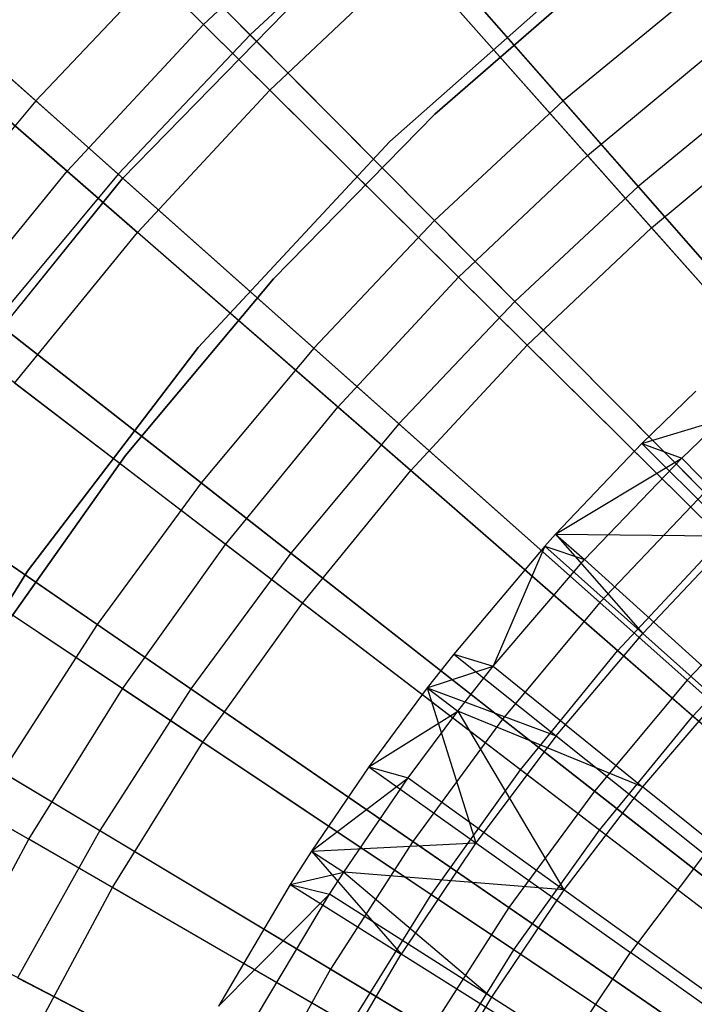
# Model space of a CAD drawing. Extents: x -8.3 to 8.8, y -6 to 6.
# Tile 61 of 177: x -1.955 to -1.353, y 1.09 to 1.969. Entities that reach past the tile are written whole.
import ezdxf

# ---------------------------------------------------------------- set-up
doc = ezdxf.new("R2010")
doc.units = 0
doc.header["$LTSCALE"] = 2.54
doc.layers.get('0').update_dxf_attribs({"linetype": 'CONTINUOUS'})

# ---------------------------------------------------------------- blocks, each defined once
blk = doc.blocks.new('DROPS_COLOR_A_STL')
at = {"color": 0}
for p, q in [((6.60909, 1.96515, 2.75623), (6.38987, 2.18245, 2.95796)), ((6.60909, 1.96515, 2.75623), (6.38987, 2.18245, 2.95796)), ((6.66828, 1.90647, 12.88046), (6.44674, 2.12608, 12.68383)), ((6.66828, 1.90647, 12.88046), (6.44674, 2.12608, 12.68383)), ((6.60909, 1.96515, 2.75623), (6.73907, 2.08813, 2.75623)), ((6.60909, 1.96515, 2.75623), (6.73907, 2.08813, 2.75623)), ((6.95187, 1.84826, 2.57416), (6.73907, 2.08813, 2.75623)), ((6.95187, 1.84826, 2.57416), (6.73907, 2.08813, 2.75623)), ((6.48725, 1.83409, 2.75623), (6.25457, 2.0369, 2.95796)), ((6.48725, 1.83409, 2.75623), (6.25457, 2.0369, 2.95796)), ((6.66828, 1.90647, 12.88046), (6.79438, 2.02578, 12.88046)), ((6.66828, 1.90647, 12.88046), (6.79438, 2.02578, 12.88046)), ((6.77543, 1.86056, 171.70681), (6.96347, 2.02715, 171.70681)), ((6.96347, 2.02715, 164.10681), (6.77543, 1.86056, 164.10681)), ((6.96347, 2.02715, 164.10681), (6.77543, 1.86056, 164.10681)), ((6.77543, 1.86056, 171.70681), (6.96347, 2.02715, 171.70681)), ((7.00914, 1.7837, 13.05722), (6.79438, 2.02578, 12.88046)), ((7.00914, 1.7837, 13.05722), (6.79438, 2.02578, 12.88046)), ((6.97097, 2.02035, 164.40681), (6.81558, 1.88521, 164.40681)), ((6.81558, 1.88521, 164.30681), (6.97097, 2.02035, 164.30681)), ((6.97097, 2.02035, 164.40681), (6.81558, 1.88521, 164.40681)), ((6.81558, 1.88521, 164.30681), (6.97097, 2.02035, 164.30681)), ((6.71658, 2.01171, 171.70681), (6.53644, 1.8273, 171.70681)), ((6.53644, 1.8273, 164.10681), (6.71658, 2.01171, 164.10681)), ((6.71658, 2.01171, 171.70681), (6.53644, 1.8273, 171.70681)), ((6.53644, 1.8273, 164.10681), (6.71658, 2.01171, 164.10681)), ((6.31492, 1.98429, 12.68383), (6.55008, 1.77933, 12.88046)), ((6.31492, 1.98429, 12.68383), (6.55008, 1.77933, 12.88046)), ((6.48725, 1.83409, 2.75623), (6.60909, 1.96515, 2.75623)), ((6.48725, 1.83409, 2.75623), (6.60909, 1.96515, 2.75623)), ((6.83682, 1.7394, 2.57416), (6.60909, 1.96515, 2.75623)), ((6.83682, 1.7394, 2.57416), (6.60909, 1.96515, 2.75623)), ((6.95187, 1.84826, 2.57416), (7.07366, 1.94951, 2.57416)), ((6.95187, 1.84826, 2.57416), (7.07366, 1.94951, 2.57416)), ((6.66828, 1.90647, 12.88046), (6.55008, 1.77933, 12.88046)), ((6.66828, 1.90647, 12.88046), (6.55008, 1.77933, 12.88046)), ((6.66828, 1.90647, 12.88046), (6.89811, 1.67865, 13.05722)), ((6.66828, 1.90647, 12.88046), (6.89811, 1.67865, 13.05722)), ((6.81558, 1.88521, 164.40681), (6.67141, 1.73815, 164.40681)), ((6.67141, 1.73815, 164.30681), (6.81558, 1.88521, 164.30681)), ((6.81558, 1.88521, 164.40681), (6.67141, 1.73815, 164.40681)), ((6.67141, 1.73815, 164.30681), (6.81558, 1.88521, 164.30681)), ((6.81558, 1.88521, 164.40681), (6.81558, 1.88521, 164.30681)), ((6.81558, 1.88521, 164.40681), (6.81558, 1.88521, 164.30681)), ((7.00914, 1.7837, 13.05722), (7.12667, 1.88142, 13.05722)), ((7.00914, 1.7837, 13.05722), (7.12667, 1.88142, 13.05722)), ((6.60434, 1.67659, 171.70681), (6.77543, 1.86056, 171.70681)), ((6.77543, 1.86056, 164.10681), (6.60434, 1.67659, 164.10681)), ((6.77543, 1.86056, 164.10681), (6.60434, 1.67659, 164.10681)), ((6.60434, 1.67659, 171.70681), (6.77543, 1.86056, 171.70681)), ((6.77543, 1.86056, 164.10681), (6.77543, 1.86056, 171.70681)), ((6.77543, 1.86056, 164.10681), (6.77543, 1.86056, 171.70681)), ((6.83682, 1.7394, 2.57416), (6.95187, 1.84826, 2.57416)), ((6.83682, 1.7394, 2.57416), (6.95187, 1.84826, 2.57416)), ((7.1718, 1.60035, 2.41249), (6.95187, 1.84826, 2.57416)), ((7.1718, 1.60035, 2.41249), (6.95187, 1.84826, 2.57416)), ((6.37406, 1.6955, 2.75623), (6.48725, 1.83409, 2.75623)), ((6.37406, 1.6955, 2.75623), (6.48725, 1.83409, 2.75623)), ((6.72898, 1.6234, 2.57416), (6.48725, 1.83409, 2.75623)), ((6.72898, 1.6234, 2.57416), (6.48725, 1.83409, 2.75623)), ((6.53644, 1.8273, 171.70681), (6.37436, 1.62682, 171.70681)), ((6.37436, 1.62682, 164.10681), (6.53644, 1.8273, 164.10681)), ((6.53644, 1.8273, 171.70681), (6.37436, 1.62682, 171.70681)), ((6.37436, 1.62682, 164.10681), (6.53644, 1.8273, 164.10681)), ((6.53644, 1.8273, 171.70681), (6.53644, 1.8273, 164.10681)), ((6.53644, 1.8273, 171.70681), (6.53644, 1.8273, 164.10681)), ((6.44027, 1.64488, 12.88046), (6.55008, 1.77933, 12.88046)), ((6.44027, 1.64488, 12.88046), (6.55008, 1.77933, 12.88046)), ((6.79404, 1.5667, 13.05722), (6.55008, 1.77933, 12.88046)), ((6.79404, 1.5667, 13.05722), (6.55008, 1.77933, 12.88046)), ((7.00914, 1.7837, 13.05722), (6.89811, 1.67865, 13.05722)), ((7.00914, 1.7837, 13.05722), (6.89811, 1.67865, 13.05722)), ((7.00914, 1.7837, 13.05722), (7.23081, 1.53383, 13.21341)), ((7.00914, 1.7837, 13.05722), (7.23081, 1.53383, 13.21341)), ((6.67141, 1.73815, 164.40681), (6.53939, 1.58009, 164.40681)), ((6.53939, 1.58009, 164.30681), (6.67141, 1.73815, 164.30681)), ((6.67141, 1.73815, 164.40681), (6.53939, 1.58009, 164.40681)), ((6.53939, 1.58009, 164.30681), (6.67141, 1.73815, 164.30681)), ((6.67141, 1.73815, 164.40681), (6.67141, 1.73815, 164.30681)), ((6.67141, 1.73815, 164.40681), (6.67141, 1.73815, 164.30681)), ((6.72898, 1.6234, 2.57416), (6.83682, 1.7394, 2.57416)), ((6.72898, 1.6234, 2.57416), (6.83682, 1.7394, 2.57416)), ((7.07219, 1.50609, 2.41249), (6.83682, 1.7394, 2.57416)), ((7.07219, 1.50609, 2.41249), (6.83682, 1.7394, 2.57416)), ((6.6288, 1.50073, 2.57416), (6.37406, 1.6955, 2.75623)), ((6.6288, 1.50073, 2.57416), (6.37406, 1.6955, 2.75623)), ((6.4518, 1.47697, 171.70681), (6.60434, 1.67659, 171.70681)), ((6.60434, 1.67659, 164.10681), (6.4518, 1.47697, 164.10681)), ((6.60434, 1.67659, 164.10681), (6.4518, 1.47697, 164.10681)), ((6.4518, 1.47697, 171.70681), (6.60434, 1.67659, 171.70681)), ((6.60434, 1.67659, 164.10681), (6.60434, 1.67659, 171.70681)), ((6.60434, 1.67659, 164.10681), (6.60434, 1.67659, 171.70681)), ((6.79404, 1.5667, 13.05722), (6.89811, 1.67865, 13.05722)), ((6.79404, 1.5667, 13.05722), (6.89811, 1.67865, 13.05722)), ((7.13533, 1.4435, 13.21341), (6.89811, 1.67865, 13.05722)), ((7.13533, 1.4435, 13.21341), (6.89811, 1.67865, 13.05722)), ((6.69735, 1.44832, 13.05722), (6.44027, 1.64488, 12.88046)), ((6.69735, 1.44832, 13.05722), (6.44027, 1.64488, 12.88046)), ((7.04872, 1.63773, 13.48253), (7.00057, 1.59099, 13.48253)), ((7.04872, 1.63773, 13.48253), (7.00057, 1.59099, 13.48253)), ((6.6288, 1.50073, 2.57416), (6.72898, 1.6234, 2.57416)), ((6.6288, 1.50073, 2.57416), (6.72898, 1.6234, 2.57416)), ((6.97881, 1.40565, 2.41249), (6.72898, 1.6234, 2.57416)), ((6.97881, 1.40565, 2.41249), (6.72898, 1.6234, 2.57416)), ((7.00057, 1.59099, 13.48253), (7.0723, 1.61269, 13.4103)), ((7.00057, 1.59099, 13.48253), (7.0723, 1.61269, 13.4103)), ((7.03601, 1.57772, 13.4103), (7.0723, 1.61269, 13.4103)), ((7.03601, 1.57772, 13.4103), (7.0723, 1.61269, 13.4103)), ((7.00057, 1.59099, 13.48253), (6.92348, 1.50997, 13.48253)), ((7.00057, 1.59099, 13.48253), (6.92348, 1.50997, 13.48253)), ((7.00057, 1.59099, 13.48253), (7.08342, 1.50814, 13.53708)), ((7.00057, 1.59099, 13.48253), (7.08342, 1.50814, 13.53708)), ((7.00057, 1.59099, 13.48253), (7.03601, 1.57772, 13.4103)), ((7.00057, 1.59099, 13.48253), (7.03601, 1.57772, 13.4103)), ((6.53939, 1.58009, 164.40681), (6.42033, 1.41205, 164.40681)), ((6.42033, 1.41205, 164.30681), (6.53939, 1.58009, 164.30681)), ((6.53939, 1.58009, 164.40681), (6.42033, 1.41205, 164.40681)), ((6.42033, 1.41205, 164.30681), (6.53939, 1.58009, 164.30681)), ((6.53939, 1.58009, 164.40681), (6.53939, 1.58009, 164.30681)), ((6.53939, 1.58009, 164.40681), (6.53939, 1.58009, 164.30681)), ((6.92348, 1.50997, 13.48253), (7.03601, 1.57772, 13.4103)), ((6.92348, 1.50997, 13.48253), (7.03601, 1.57772, 13.4103)), ((6.94924, 1.48719, 13.4103), (7.03601, 1.57772, 13.4103)), ((6.94924, 1.48719, 13.4103), (7.03601, 1.57772, 13.4103)), ((7.15625, 1.45576, 13.48916), (7.03601, 1.57772, 13.4103)), ((7.15625, 1.45576, 13.48916), (7.03601, 1.57772, 13.4103)), ((6.69735, 1.44832, 13.05722), (6.79404, 1.5667, 13.05722)), ((6.69735, 1.44832, 13.05722), (6.79404, 1.5667, 13.05722)), ((7.04584, 1.34723, 13.21341), (6.79404, 1.5667, 13.05722)), ((7.04584, 1.34723, 13.21341), (6.79404, 1.5667, 13.05722)), ((6.53668, 1.3719, 2.57416), (6.26999, 1.54994, 2.75623)), ((6.53668, 1.3719, 2.57416), (6.26999, 1.54994, 2.75623)), ((6.92348, 1.50997, 13.48253), (6.91386, 1.49928, 13.48253)), ((6.92348, 1.50997, 13.48253), (6.91386, 1.49928, 13.48253)), ((6.92348, 1.50997, 13.48253), (7.08342, 1.50814, 13.53708)), ((6.92348, 1.50997, 13.48253), (7.08342, 1.50814, 13.53708)), ((6.92348, 1.50997, 13.48253), (7.00123, 1.4212, 13.53708)), ((6.92348, 1.50997, 13.48253), (7.00123, 1.4212, 13.53708)), ((6.92348, 1.50997, 13.48253), (6.94924, 1.48719, 13.4103)), ((6.92348, 1.50997, 13.48253), (6.94924, 1.48719, 13.4103)), ((6.97881, 1.40565, 2.41249), (7.07219, 1.50609, 2.41249)), ((6.97881, 1.40565, 2.41249), (7.07219, 1.50609, 2.41249)), ((7.08342, 1.50814, 13.53708), (7.00123, 1.4212, 13.53708)), ((7.08342, 1.50814, 13.53708), (7.00123, 1.4212, 13.53708)), ((6.60845, 1.32398, 13.05722), (6.33931, 1.50367, 12.88046)), ((6.60845, 1.32398, 13.05722), (6.33931, 1.50367, 12.88046)), ((6.53668, 1.3719, 2.57416), (6.6288, 1.50073, 2.57416)), ((6.53668, 1.3719, 2.57416), (6.6288, 1.50073, 2.57416)), ((6.89207, 1.29944, 2.41249), (6.6288, 1.50073, 2.57416)), ((6.89207, 1.29944, 2.41249), (6.6288, 1.50073, 2.57416)), ((6.91386, 1.49928, 13.48253), (6.83243, 1.40285, 13.48253)), ((6.91386, 1.49928, 13.48253), (6.83243, 1.40285, 13.48253)), ((6.91386, 1.49928, 13.48253), (6.86773, 1.39189, 13.4103)), ((6.91386, 1.49928, 13.48253), (6.86773, 1.39189, 13.4103)), ((6.91386, 1.49928, 13.48253), (7.00123, 1.4212, 13.53708)), ((6.91386, 1.49928, 13.48253), (7.00123, 1.4212, 13.53708)), ((6.91386, 1.49928, 13.48253), (6.94924, 1.48719, 13.4103)), ((6.91386, 1.49928, 13.48253), (6.94924, 1.48719, 13.4103)), ((6.86773, 1.39189, 13.4103), (6.94924, 1.48719, 13.4103)), ((6.86773, 1.39189, 13.4103), (6.94924, 1.48719, 13.4103)), ((6.94924, 1.48719, 13.4103), (7.07619, 1.37223, 13.48916)), ((6.94924, 1.48719, 13.4103), (7.07619, 1.37223, 13.48916)), ((6.31924, 1.26356, 171.70681), (6.4518, 1.47697, 171.70681)), ((6.4518, 1.47697, 164.10681), (6.31924, 1.26356, 164.10681)), ((6.4518, 1.47697, 164.10681), (6.31924, 1.26356, 164.10681)), ((6.31924, 1.26356, 171.70681), (6.4518, 1.47697, 171.70681)), ((6.4518, 1.47697, 164.10681), (6.4518, 1.47697, 171.70681)), ((6.4518, 1.47697, 164.10681), (6.4518, 1.47697, 171.70681)), ((6.60845, 1.32398, 13.05722), (6.69735, 1.44832, 13.05722)), ((6.60845, 1.32398, 13.05722), (6.69735, 1.44832, 13.05722)), ((6.9627, 1.24543, 13.21341), (6.69735, 1.44832, 13.05722)), ((6.9627, 1.24543, 13.21341), (6.69735, 1.44832, 13.05722)), ((7.04584, 1.34723, 13.21341), (7.13533, 1.4435, 13.21341)), ((7.04584, 1.34723, 13.21341), (7.13533, 1.4435, 13.21341)), ((6.92404, 1.3298, 13.53708), (7.00123, 1.4212, 13.53708)), ((6.92404, 1.3298, 13.53708), (7.00123, 1.4212, 13.53708)), ((7.12751, 1.30835, 13.61153), (7.00123, 1.4212, 13.53708)), ((7.12751, 1.30835, 13.61153), (7.00123, 1.4212, 13.53708)), ((6.83243, 1.40285, 13.48253), (6.80878, 1.37267, 13.48253)), ((6.83243, 1.40285, 13.48253), (6.80878, 1.37267, 13.48253)), ((6.83243, 1.40285, 13.48253), (6.92404, 1.3298, 13.53708)), ((6.83243, 1.40285, 13.48253), (6.92404, 1.3298, 13.53708)), ((6.83243, 1.40285, 13.48253), (6.86773, 1.39189, 13.4103)), ((6.83243, 1.40285, 13.48253), (6.86773, 1.39189, 13.4103)), ((6.89207, 1.29944, 2.41249), (6.97881, 1.40565, 2.41249)), ((6.89207, 1.29944, 2.41249), (6.97881, 1.40565, 2.41249)), ((7.23577, 1.18169, 2.27183), (6.97881, 1.40565, 2.41249)), ((7.23577, 1.18169, 2.27183), (6.97881, 1.40565, 2.41249)), ((6.17545, 1.39802, 2.75623), (6.453, 1.23742, 2.57416)), ((6.17545, 1.39802, 2.75623), (6.453, 1.23742, 2.57416)), ((6.80878, 1.37267, 13.48253), (6.86773, 1.39189, 13.4103)), ((6.80878, 1.37267, 13.48253), (6.86773, 1.39189, 13.4103)), ((6.83603, 1.35169, 13.4103), (6.86773, 1.39189, 13.4103)), ((6.83603, 1.35169, 13.4103), (6.86773, 1.39189, 13.4103)), ((6.86773, 1.39189, 13.4103), (7.00098, 1.2843, 13.48916)), ((6.86773, 1.39189, 13.4103), (7.00098, 1.2843, 13.48916)), ((6.80878, 1.37267, 13.48253), (6.75654, 1.30201, 13.48253)), ((6.80878, 1.37267, 13.48253), (6.75654, 1.30201, 13.48253)), ((6.80878, 1.37267, 13.48253), (6.92404, 1.3298, 13.53708)), ((6.80878, 1.37267, 13.48253), (6.92404, 1.3298, 13.53708)), ((6.80878, 1.37267, 13.48253), (6.85211, 1.23421, 13.53708)), ((6.80878, 1.37267, 13.48253), (6.85211, 1.23421, 13.53708)), ((6.80878, 1.37267, 13.48253), (6.83603, 1.35169, 13.4103)), ((6.80878, 1.37267, 13.48253), (6.83603, 1.35169, 13.4103)), ((7.07619, 1.37223, 13.48916), (7.00098, 1.2843, 13.48916)), ((7.07619, 1.37223, 13.48916), (7.00098, 1.2843, 13.48916)), ((6.453, 1.23742, 2.57416), (6.53668, 1.3719, 2.57416)), ((6.453, 1.23742, 2.57416), (6.53668, 1.3719, 2.57416)), ((6.8123, 1.18788, 2.41249), (6.53668, 1.3719, 2.57416)), ((6.8123, 1.18788, 2.41249), (6.53668, 1.3719, 2.57416)), ((6.5277, 1.1942, 13.05722), (6.24759, 1.35627, 12.88046)), ((6.5277, 1.1942, 13.05722), (6.24759, 1.35627, 12.88046)), ((6.75654, 1.30201, 13.48253), (6.83603, 1.35169, 13.4103)), ((6.75654, 1.30201, 13.48253), (6.83603, 1.35169, 13.4103)), ((6.79175, 1.29213, 13.4103), (6.83603, 1.35169, 13.4103)), ((6.79175, 1.29213, 13.4103), (6.83603, 1.35169, 13.4103)), ((7.00098, 1.2843, 13.48916), (6.83603, 1.35169, 13.4103)), ((6.83603, 1.35169, 13.4103), (6.93087, 1.19225, 13.48916)), ((7.00098, 1.2843, 13.48916), (6.83603, 1.35169, 13.4103)), ((6.83603, 1.35169, 13.4103), (6.93087, 1.19225, 13.48916)), ((6.9627, 1.24543, 13.21341), (7.04584, 1.34723, 13.21341)), ((6.9627, 1.24543, 13.21341), (7.04584, 1.34723, 13.21341)), ((7.30451, 1.12178, 13.34844), (7.04584, 1.34723, 13.21341)), ((7.30451, 1.12178, 13.34844), (7.04584, 1.34723, 13.21341)), ((6.92404, 1.3298, 13.53708), (6.85211, 1.23421, 13.53708)), ((6.92404, 1.3298, 13.53708), (6.85211, 1.23421, 13.53708)), ((6.92404, 1.3298, 13.53708), (7.05645, 1.22421, 13.61153)), ((6.92404, 1.3298, 13.53708), (7.05645, 1.22421, 13.61153)), ((6.5277, 1.1942, 13.05722), (6.60845, 1.32398, 13.05722)), ((6.5277, 1.1942, 13.05722), (6.60845, 1.32398, 13.05722)), ((6.88625, 1.13851, 13.21341), (6.60845, 1.32398, 13.05722)), ((6.88625, 1.13851, 13.21341), (6.60845, 1.32398, 13.05722)), ((6.75654, 1.30201, 13.48253), (6.70536, 1.22669, 13.48253)), ((6.75654, 1.30201, 13.48253), (6.70536, 1.22669, 13.48253)), ((6.75654, 1.30201, 13.48253), (6.85211, 1.23421, 13.53708)), ((6.75654, 1.30201, 13.48253), (6.85211, 1.23421, 13.53708)), ((6.75654, 1.30201, 13.48253), (6.79175, 1.29213, 13.4103)), ((6.75654, 1.30201, 13.48253), (6.79175, 1.29213, 13.4103)), ((6.8123, 1.18788, 2.41249), (6.89207, 1.29944, 2.41249)), ((6.8123, 1.18788, 2.41249), (6.89207, 1.29944, 2.41249)), ((7.16284, 1.0924, 2.27183), (6.89207, 1.29944, 2.41249)), ((7.16284, 1.0924, 2.27183), (6.89207, 1.29944, 2.41249)), ((6.70536, 1.22669, 13.48253), (6.79175, 1.29213, 13.4103)), ((6.70536, 1.22669, 13.48253), (6.79175, 1.29213, 13.4103)), ((6.73419, 1.20794, 13.4103), (6.79175, 1.29213, 13.4103)), ((6.73419, 1.20794, 13.4103), (6.79175, 1.29213, 13.4103)), ((6.79175, 1.29213, 13.4103), (6.93087, 1.19225, 13.48916)), ((6.79175, 1.29213, 13.4103), (6.93087, 1.19225, 13.48916)), ((7.00098, 1.2843, 13.48916), (6.93087, 1.19225, 13.48916)), ((7.00098, 1.2843, 13.48916), (6.93087, 1.19225, 13.48916)), ((7.13535, 1.1758, 13.56327), (7.00098, 1.2843, 13.48916)), ((7.13535, 1.1758, 13.56327), (7.00098, 1.2843, 13.48916)), ((6.88625, 1.13851, 13.21341), (6.9627, 1.24543, 13.21341)), ((6.88625, 1.13851, 13.21341), (6.9627, 1.24543, 13.21341)), ((7.23528, 1.03701, 13.34844), (6.9627, 1.24543, 13.21341)), ((7.23528, 1.03701, 13.34844), (6.9627, 1.24543, 13.21341)), ((6.37811, 1.09786, 2.57416), (6.453, 1.23742, 2.57416)), ((6.37811, 1.09786, 2.57416), (6.453, 1.23742, 2.57416)), ((6.73985, 1.07144, 2.41249), (6.453, 1.23742, 2.57416)), ((6.73985, 1.07144, 2.41249), (6.453, 1.23742, 2.57416)), ((6.70536, 1.22669, 13.48253), (6.85211, 1.23421, 13.53708)), ((6.70536, 1.22669, 13.48253), (6.85211, 1.23421, 13.53708)), ((6.85211, 1.23421, 13.53708), (6.78564, 1.13473, 13.53708)), ((6.85211, 1.23421, 13.53708), (6.78564, 1.13473, 13.53708)), ((6.85211, 1.23421, 13.53708), (6.99022, 1.13621, 13.61153)), ((6.85211, 1.23421, 13.53708), (6.99022, 1.13621, 13.61153)), ((6.70536, 1.22669, 13.48253), (6.68643, 1.19707, 13.48253)), ((6.70536, 1.22669, 13.48253), (6.68643, 1.19707, 13.48253)), ((6.70536, 1.22669, 13.48253), (6.78564, 1.13473, 13.53708)), ((6.70536, 1.22669, 13.48253), (6.78564, 1.13473, 13.53708)), ((6.70536, 1.22669, 13.48253), (6.73419, 1.20794, 13.4103)), ((6.70536, 1.22669, 13.48253), (6.73419, 1.20794, 13.4103)), ((7.05645, 1.22421, 13.61153), (6.99022, 1.13621, 13.61153)), ((7.05645, 1.22421, 13.61153), (6.99022, 1.13621, 13.61153)), ((6.68643, 1.19707, 13.48253), (6.73419, 1.20794, 13.4103)), ((6.68643, 1.19707, 13.48253), (6.73419, 1.20794, 13.4103)), ((6.72153, 1.18824, 13.4103), (6.73419, 1.20794, 13.4103)), ((6.72153, 1.18824, 13.4103), (6.73419, 1.20794, 13.4103)), ((6.93087, 1.19225, 13.48916), (6.73419, 1.20794, 13.4103)), ((6.73419, 1.20794, 13.4103), (6.86608, 1.09639, 13.48916)), ((6.93087, 1.19225, 13.48916), (6.73419, 1.20794, 13.4103)), ((6.73419, 1.20794, 13.4103), (6.86608, 1.09639, 13.48916)), ((6.68643, 1.19707, 13.48253), (6.6223, 1.08837, 13.48253)), ((6.68643, 1.19707, 13.48253), (6.6223, 1.08837, 13.48253)), ((6.68643, 1.19707, 13.48253), (6.78564, 1.13473, 13.53708)), ((6.68643, 1.19707, 13.48253), (6.78564, 1.13473, 13.53708)), ((6.68643, 1.19707, 13.48253), (6.72153, 1.18824, 13.4103)), ((6.68643, 1.19707, 13.48253), (6.72153, 1.18824, 13.4103)), ((6.45542, 1.05951, 13.05722), (6.5277, 1.1942, 13.05722)), ((6.45542, 1.05951, 13.05722), (6.5277, 1.1942, 13.05722)), ((6.81681, 1.02691, 13.21341), (6.5277, 1.1942, 13.05722)), ((6.81681, 1.02691, 13.21341), (6.5277, 1.1942, 13.05722)), ((6.6223, 1.08837, 13.48253), (6.72153, 1.18824, 13.4103)), ((6.6223, 1.08837, 13.48253), (6.72153, 1.18824, 13.4103)), ((6.6573, 1.08054, 13.4103), (6.72153, 1.18824, 13.4103)), ((6.6573, 1.08054, 13.4103), (6.72153, 1.18824, 13.4103)), ((6.86608, 1.09639, 13.48916), (6.72153, 1.18824, 13.4103)), ((6.86608, 1.09639, 13.48916), (6.72153, 1.18824, 13.4103)), ((6.73985, 1.07144, 2.41249), (6.8123, 1.18788, 2.41249)), ((6.73985, 1.07144, 2.41249), (6.8123, 1.18788, 2.41249)), ((7.09579, 0.99862, 2.27183), (6.8123, 1.18788, 2.41249)), ((7.09579, 0.99862, 2.27183), (6.8123, 1.18788, 2.41249)), ((6.93087, 1.19225, 13.48916), (6.86608, 1.09639, 13.48916)), ((6.93087, 1.19225, 13.48916), (6.86608, 1.09639, 13.48916)), ((7.07116, 1.09154, 13.56327), (6.93087, 1.19225, 13.48916)), ((7.07116, 1.09154, 13.56327), (6.93087, 1.19225, 13.48916)), ((6.72486, 1.03169, 13.53708), (6.78564, 1.13473, 13.53708)), ((6.72486, 1.03169, 13.53708), (6.78564, 1.13473, 13.53708)), ((6.92904, 1.04463, 13.61153), (6.78564, 1.13473, 13.53708)), ((6.92904, 1.04463, 13.61153), (6.78564, 1.13473, 13.53708)), ((6.81681, 1.02691, 13.21341), (6.88625, 1.13851, 13.21341)), ((6.81681, 1.02691, 13.21341), (6.88625, 1.13851, 13.21341)), ((7.17163, 0.94799, 13.34844), (6.88625, 1.13851, 13.21341)), ((7.17163, 0.94799, 13.34844), (6.88625, 1.13851, 13.21341)), ((6.92904, 1.04463, 13.61153), (6.99022, 1.13621, 13.61153)), ((6.92904, 1.04463, 13.61153), (6.99022, 1.13621, 13.61153)), ((7.12809, 1.03838, 13.68072), (6.99022, 1.13621, 13.61153)), ((7.12809, 1.03838, 13.68072), (6.99022, 1.13621, 13.61153)), ((6.86608, 1.09639, 13.48916), (6.80681, 0.99702, 13.48916)), ((6.86608, 1.09639, 13.48916), (6.80681, 0.99702, 13.48916)), ((7.01184, 1.00377, 13.56327), (6.86608, 1.09639, 13.48916)), ((7.01184, 1.00377, 13.56327), (6.86608, 1.09639, 13.48916))]:
    blk.add_line(p, q, dxfattribs=at)
blk = doc.blocks.new('GROUP_1')
at = {"color": 0}
for p, q in [((6.33682, 8.18491, 11.14907), (6.56558, 7.95438, 11.32992)), ((6.33682, 8.18491, 11.14907), (6.56558, 7.95438, 11.32992)), ((6.84489, 7.89547, 0.55563), (6.62595, 8.14544, 0.72223)), ((6.84489, 7.89547, 0.55563), (6.62595, 8.14544, 0.72223)), ((6.37406, 7.89549, 0.72223), (6.13396, 8.10908, 0.90909)), ((6.37406, 7.89549, 0.72223), (6.13396, 8.10908, 0.90909)), ((6.69093, 8.07125, 11.32992), (6.56558, 7.95438, 11.32992)), ((6.69093, 8.07125, 11.32992), (6.56558, 7.95438, 11.32992)), ((6.69093, 8.07125, 11.32992), (6.91188, 7.81899, 11.49032)), ((6.69093, 8.07125, 11.32992), (6.91188, 7.81899, 11.49032)), ((6.2051, 8.0458, 11.14907), (6.44774, 7.82994, 11.32992)), ((6.2051, 8.0458, 11.14907), (6.44774, 7.82994, 11.32992)), ((6.49611, 8.02439, 0.72223), (6.37406, 7.89549, 0.72223)), ((6.49611, 8.02439, 0.72223), (6.37406, 7.89549, 0.72223)), ((6.73018, 7.78851, 0.55563), (6.49611, 8.02439, 0.72223)), ((6.73018, 7.78851, 0.55563), (6.49611, 8.02439, 0.72223)), ((6.96604, 7.99509, 0.55563), (6.84489, 7.89547, 0.55563)), ((6.96604, 7.99509, 0.55563), (6.84489, 7.89547, 0.55563)), ((6.56558, 7.95438, 11.32992), (6.44774, 7.82994, 11.32992)), ((6.56558, 7.95438, 11.32992), (6.44774, 7.82994, 11.32992)), ((6.56558, 7.95438, 11.32992), (6.80179, 7.71634, 11.49032)), ((6.56558, 7.95438, 11.32992), (6.80179, 7.71634, 11.49032)), ((7.02814, 7.9146, 11.49032), (6.91188, 7.81899, 11.49032)), ((7.02814, 7.9146, 11.49032), (6.91188, 7.81899, 11.49032)), ((6.37406, 7.89549, 0.72223), (6.26025, 7.75926, 0.72223)), ((6.37406, 7.89549, 0.72223), (6.26025, 7.75926, 0.72223)), ((6.62233, 7.67462, 0.55563), (6.37406, 7.89549, 0.72223)), ((6.62233, 7.67462, 0.55563), (6.37406, 7.89549, 0.72223)), ((6.84489, 7.89547, 0.55563), (6.73018, 7.78851, 0.55563)), ((6.84489, 7.89547, 0.55563), (6.73018, 7.78851, 0.55563)), ((7.07022, 7.63821, 0.40992), (6.84489, 7.89547, 0.55563)), ((7.07022, 7.63821, 0.40992), (6.84489, 7.89547, 0.55563)), ((6.44774, 7.82994, 11.32992), (6.33787, 7.69841, 11.32992)), ((6.44774, 7.82994, 11.32992), (6.33787, 7.69841, 11.32992)), ((6.44774, 7.82994, 11.32992), (6.69829, 7.60705, 11.49032)), ((6.44774, 7.82994, 11.32992), (6.69829, 7.60705, 11.49032)), ((6.91188, 7.81899, 11.49032), (6.80179, 7.71634, 11.49032)), ((6.91188, 7.81899, 11.49032), (6.80179, 7.71634, 11.49032)), ((6.91188, 7.81899, 11.49032), (7.13895, 7.55974, 11.62964)), ((6.91188, 7.81899, 11.49032), (7.13895, 7.55974, 11.62964)), ((6.73018, 7.78851, 0.55563), (6.62233, 7.67462, 0.55563)), ((6.73018, 7.78851, 0.55563), (6.62233, 7.67462, 0.55563)), ((6.97106, 7.54576, 0.40992), (6.73018, 7.78851, 0.55563)), ((6.97106, 7.54576, 0.40992), (6.73018, 7.78851, 0.55563)), ((6.52177, 7.55425, 0.55563), (6.26025, 7.75926, 0.72223)), ((6.52177, 7.55425, 0.55563), (6.26025, 7.75926, 0.72223)), ((6.80179, 7.71634, 11.49032), (6.69829, 7.60705, 11.49032)), ((6.80179, 7.71634, 11.49032), (6.69829, 7.60705, 11.49032)), ((6.80179, 7.71634, 11.49032), (7.04453, 7.47171, 11.62964)), ((6.80179, 7.71634, 11.49032), (7.04453, 7.47171, 11.62964)), ((6.33787, 7.69841, 11.32992), (6.60179, 7.49153, 11.49032)), ((6.33787, 7.69841, 11.32992), (6.60179, 7.49153, 11.49032)), ((6.62233, 7.67462, 0.55563), (6.52177, 7.55425, 0.55563)), ((6.62233, 7.67462, 0.55563), (6.52177, 7.55425, 0.55563)), ((6.87784, 7.44732, 0.40992), (6.62233, 7.67462, 0.55563)), ((6.87784, 7.44732, 0.40992), (6.62233, 7.67462, 0.55563)), ((6.42889, 7.42786, 0.55563), (6.15513, 7.61621, 0.72223)), ((6.42889, 7.42786, 0.55563), (6.15513, 7.61621, 0.72223)), ((6.69829, 7.60705, 11.49032), (6.60179, 7.49153, 11.49032)), ((6.69829, 7.60705, 11.49032), (6.60179, 7.49153, 11.49032)), ((6.69829, 7.60705, 11.49032), (6.95577, 7.37798, 11.62964)), ((6.69829, 7.60705, 11.49032), (6.95577, 7.37798, 11.62964)), ((6.23638, 7.56031, 11.32992), (6.51265, 7.37023, 11.49032)), ((6.23638, 7.56031, 11.32992), (6.51265, 7.37023, 11.49032)), ((6.52177, 7.55425, 0.55563), (6.42889, 7.42786, 0.55563)), ((6.52177, 7.55425, 0.55563), (6.42889, 7.42786, 0.55563)), ((6.79092, 7.34327, 0.40992), (6.52177, 7.55425, 0.55563)), ((6.79092, 7.34327, 0.40992), (6.52177, 7.55425, 0.55563)), ((6.97106, 7.54576, 0.40992), (6.87784, 7.44732, 0.40992)), ((6.97106, 7.54576, 0.40992), (6.87784, 7.44732, 0.40992)), ((6.60179, 7.49153, 11.49032), (6.51265, 7.37023, 11.49032)), ((6.60179, 7.49153, 11.49032), (6.51265, 7.37023, 11.49032)), ((6.60179, 7.49153, 11.49032), (6.87301, 7.27891, 11.62964)), ((6.60179, 7.49153, 11.49032), (6.87301, 7.27891, 11.62964)), ((7.04453, 7.47171, 11.62964), (6.95577, 7.37798, 11.62964)), ((7.04453, 7.47171, 11.62964), (6.95577, 7.37798, 11.62964)), ((6.87784, 7.44732, 0.40992), (6.79092, 7.34327, 0.40992)), ((6.87784, 7.44732, 0.40992), (6.79092, 7.34327, 0.40992)), ((7.13959, 7.21445, 0.28567), (6.87784, 7.44732, 0.40992)), ((7.13959, 7.21445, 0.28567), (6.87784, 7.44732, 0.40992)), ((6.42889, 7.42786, 0.55563), (6.34405, 7.29594, 0.55563)), ((6.42889, 7.42786, 0.55563), (6.34405, 7.29594, 0.55563)), ((6.71063, 7.23402, 0.40992), (6.42889, 7.42786, 0.55563)), ((6.71063, 7.23402, 0.40992), (6.42889, 7.42786, 0.55563)), ((6.14368, 7.41617, 11.32992), (6.43123, 7.24363, 11.49032)), ((6.14368, 7.41617, 11.32992), (6.43123, 7.24363, 11.49032)), ((6.95577, 7.37798, 11.62964), (6.87301, 7.27891, 11.62964)), ((6.95577, 7.37798, 11.62964), (6.87301, 7.27891, 11.62964)), ((6.95577, 7.37798, 11.62964), (7.21921, 7.14362, 11.74735)), ((6.95577, 7.37798, 11.62964), (7.21921, 7.14362, 11.74735)), ((6.51265, 7.37023, 11.49032), (6.43123, 7.24363, 11.49032)), ((6.51265, 7.37023, 11.49032), (6.43123, 7.24363, 11.49032)), ((6.51265, 7.37023, 11.49032), (6.79657, 7.17489, 11.62964)), ((6.51265, 7.37023, 11.49032), (6.79657, 7.17489, 11.62964)), ((6.79092, 7.34327, 0.40992), (6.71063, 7.23402, 0.40992)), ((6.79092, 7.34327, 0.40992), (6.71063, 7.23402, 0.40992)), ((7.06665, 7.12713, 0.28567), (6.79092, 7.34327, 0.40992)), ((7.06665, 7.12713, 0.28567), (6.79092, 7.34327, 0.40992)), ((6.6373, 7.11999, 0.40992), (6.34405, 7.29594, 0.55563)), ((6.6373, 7.11999, 0.40992), (6.34405, 7.29594, 0.55563)), ((6.87301, 7.27891, 11.62964), (6.79657, 7.17489, 11.62964)), ((6.87301, 7.27891, 11.62964), (6.79657, 7.17489, 11.62964)), ((6.87301, 7.27891, 11.62964), (7.15051, 7.06138, 11.74735)), ((6.87301, 7.27891, 11.62964), (7.15051, 7.06138, 11.74735)), ((6.43123, 7.24363, 11.49032), (6.35784, 7.11221, 11.49032)), ((6.43123, 7.24363, 11.49032), (6.35784, 7.11221, 11.49032)), ((6.43123, 7.24363, 11.49032), (6.72675, 7.06632, 11.62964)), ((6.43123, 7.24363, 11.49032), (6.72675, 7.06632, 11.62964)), ((6.71063, 7.23402, 0.40992), (6.6373, 7.11999, 0.40992)), ((6.71063, 7.23402, 0.40992), (6.6373, 7.11999, 0.40992)), ((6.99927, 7.03544, 0.28567), (6.71063, 7.23402, 0.40992)), ((6.99927, 7.03544, 0.28567), (6.71063, 7.23402, 0.40992)), ((6.79657, 7.17489, 11.62964), (6.72675, 7.06632, 11.62964)), ((6.79657, 7.17489, 11.62964), (6.72675, 7.06632, 11.62964)), ((6.79657, 7.17489, 11.62964), (7.08706, 6.97503, 11.74735)), ((6.79657, 7.17489, 11.62964), (7.08706, 6.97503, 11.74735)), ((6.5712, 7.00162, 0.40992), (6.26758, 7.159, 0.55563)), ((6.5712, 7.00162, 0.40992), (6.26758, 7.159, 0.55563)), ((6.6373, 7.11999, 0.40992), (6.5712, 7.00162, 0.40992)), ((6.6373, 7.11999, 0.40992), (6.5712, 7.00162, 0.40992)), ((6.93772, 6.93974, 0.28567), (6.6373, 7.11999, 0.40992)), ((6.93772, 6.93974, 0.28567), (6.6373, 7.11999, 0.40992)), ((6.35784, 7.11221, 11.49032), (6.66381, 6.95362, 11.62964)), ((6.35784, 7.11221, 11.49032), (6.66381, 6.95362, 11.62964))]:
    blk.add_line(p, q, dxfattribs=at)
blk.add_blockref('DROPS_COLOR_A_STL', (-0.0852, 5.99854, -1.80007), dxfattribs=at)

msp = doc.modelspace()

# ---------------------------------------------------------------- block references
at = {"color": 0}
msp.add_blockref('GROUP_1', (-8.3148, -5.99854, 1.80007), dxfattribs=at)

doc.saveas('drawing.dxf')
